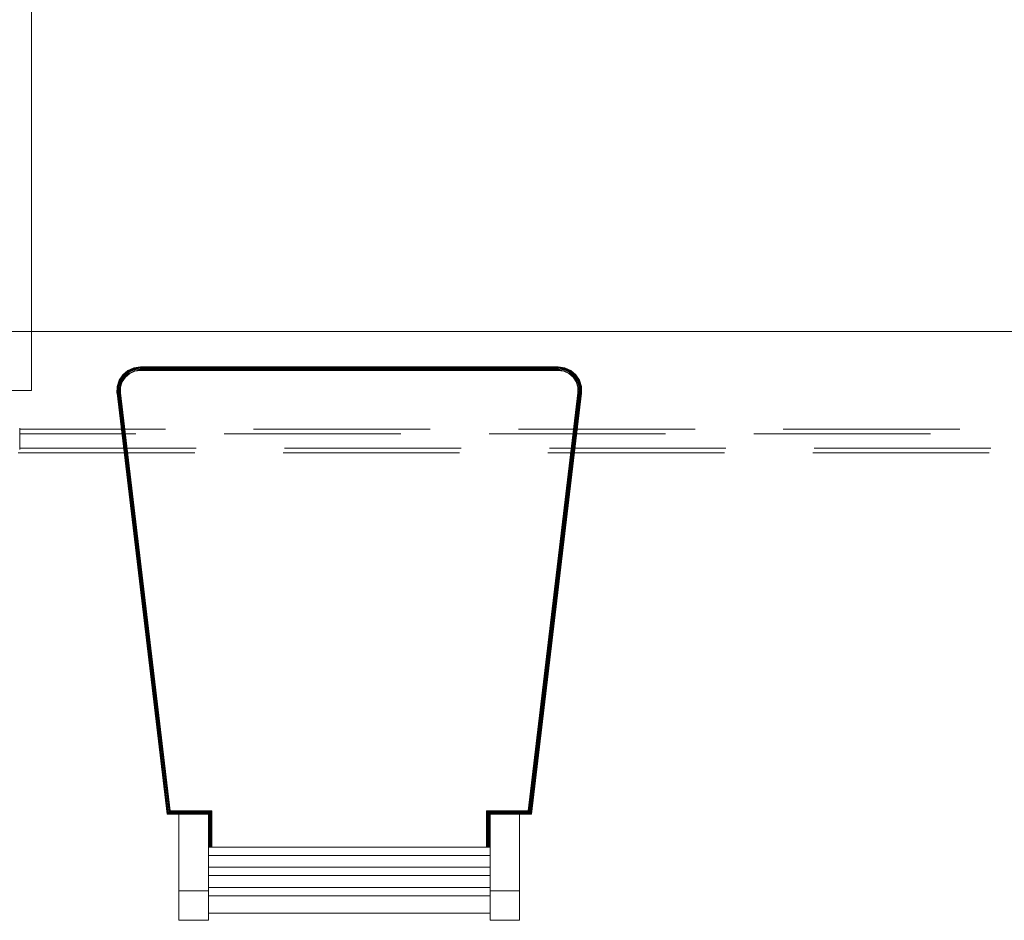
# Model space of a CAD drawing. Header units: millimetres. Extents: x 25873 to 52219, y 4748 to 39565.
# Tile 12 of 133: x 27543 to 28380, y 32918 to 33682. Entities that reach past the tile are written whole.
import ezdxf

# ---------------------------------------------------------------- set-up
doc = ezdxf.new("R2010")
doc.units = ezdxf.units.MM
doc.linetypes.add('ADSK_Скрыто', pattern=[300, 150, -150])
doc.linetypes.add('ADSK_Штриховая_ш3 п1_5', pattern=[225, 150, -75])
for name, color, linetype, lineweight in [('A-DETL-____-HDLN', 90, 'ADSK_Скрыто', 9), ('A-DETL-____-MBND', 5, 'ADSK_Штриховая_ш3 п1_5', 20), ('I-FURN-____-OTLN', 30, 'Continuous', 20), ('M-EQPM-____-OTLN', 50, 'Continuous', 20)]:
    doc.layers.add(name, color=color, linetype=linetype, lineweight=lineweight)

# ---------------------------------------------------------------- blocks, each defined once
blk = doc.blocks.new('Прямая форма - V line-609739-В_Этаж 01_Отопление')
at = {"layer": 'I-FURN-____-OTLN', "color": 9}
for p, q in [((800, -400), (-800, -400)), ((-592.43, -436.72), (-588.15, -433.09)), ((-592.43, -436.72), (-588.15, -433.09)), ((-592.41, -436.74), (-588.14, -433.11)), ((-592.26, -436.87), (-588.03, -433.28)), ((-591.96, -437.14), (-587.82, -433.62)), ((-591.55, -437.51), (-587.52, -434.09)), ((-591.03, -437.96), (-587.16, -434.67)), ((-588.15, -433.09), (-583.03, -430.79)), ((-588.15, -433.09), (-583.03, -430.79)), ((-588.14, -433.11), (-588.15, -433.09)), ((-588.14, -433.11), (-583.03, -430.81)), ((-588.03, -433.28), (-588.14, -433.11)), ((-588.03, -433.28), (-582.97, -431.01)), ((-587.82, -433.62), (-588.03, -433.28)), ((-587.82, -433.62), (-582.86, -431.39)), ((-587.52, -434.09), (-587.82, -433.62)), ((-587.52, -434.09), (-582.71, -431.93)), ((-587.16, -434.67), (-587.52, -434.09)), ((-587.16, -434.67), (-582.51, -432.58)), ((-586.75, -435.32), (-587.16, -434.67)), ((-586.75, -435.32), (-582.3, -433.32)), ((-586.54, -435.65), (-582.19, -433.7)), ((-583.03, -430.79), (-577.48, -430)), ((-583.03, -430.79), (-577.48, -430)), ((-583.03, -430.81), (-577.48, -430.03)), ((-583.03, -430.81), (-583.03, -430.79)), ((-582.97, -431.01), (-583.03, -430.81)), ((-582.97, -431.01), (-577.46, -430.23)), ((-582.86, -431.39), (-582.97, -431.01)), ((-582.86, -431.39), (-577.43, -430.62)), ((-582.71, -431.93), (-582.86, -431.39)), ((-582.71, -431.93), (-577.4, -431.17)), ((-582.51, -432.58), (-582.71, -431.93)), ((-582.51, -432.58), (-577.35, -431.85)), ((-582.3, -433.32), (-582.51, -432.58)), ((-582.3, -433.32), (-577.29, -432.61)), ((-582.19, -433.7), (-582.3, -433.32)), ((-582.19, -433.7), (-577.27, -433)), ((-577.48, -430.03), (-577.48, -430)), ((-577.48, -430.03), (-222.52, -430.03)), ((-577.46, -430.23), (-577.48, -430.03)), ((-577.46, -430.23), (-222.54, -430.23)), ((-577.43, -430.62), (-577.46, -430.23)), ((-577.43, -430.62), (-222.57, -430.62)), ((-577.4, -431.17), (-577.43, -430.62)), ((-577.4, -431.17), (-222.6, -431.17)), ((-577.35, -431.85), (-577.4, -431.17)), ((-577.35, -431.85), (-222.65, -431.85)), ((-577.29, -432.61), (-577.35, -431.85)), ((-577.29, -432.61), (-222.71, -432.61)), ((-577.27, -433), (-577.29, -432.61)), ((-577.27, -433), (-222.73, -433)), ((-222.73, -433), (-222.71, -432.61)), ((-222.73, -433), (-217.81, -433.7)), ((-222.71, -432.61), (-222.65, -431.85)), ((-222.71, -432.61), (-217.7, -433.32)), ((-222.65, -431.85), (-222.6, -431.17)), ((-222.65, -431.85), (-217.49, -432.58)), ((-222.6, -431.17), (-222.57, -430.62)), ((-222.6, -431.17), (-217.29, -431.93)), ((-222.57, -430.62), (-222.54, -430.23)), ((-222.57, -430.62), (-217.14, -431.39)), ((-222.54, -430.23), (-222.52, -430.03)), ((-222.54, -430.23), (-217.03, -431.01)), ((-222.52, -430), (-216.97, -430.79)), ((-222.52, -430), (-216.97, -430.79)), ((-222.52, -430.03), (-222.52, -430)), ((-222.52, -430.03), (-216.97, -430.81)), ((-217.81, -433.7), (-217.7, -433.32)), ((-217.81, -433.7), (-213.46, -435.65)), ((-217.7, -433.32), (-217.49, -432.58)), ((-217.7, -433.32), (-213.25, -435.32)), ((-217.49, -432.58), (-217.29, -431.93)), ((-217.49, -432.58), (-212.84, -434.67)), ((-217.29, -431.93), (-217.14, -431.39)), ((-217.29, -431.93), (-212.48, -434.09)), ((-217.14, -431.39), (-217.03, -431.01)), ((-217.14, -431.39), (-212.18, -433.62)), ((-217.03, -431.01), (-216.97, -430.81)), ((-217.03, -431.01), (-211.97, -433.28)), ((-216.97, -430.79), (-211.85, -433.09)), ((-216.97, -430.79), (-211.85, -433.09)), ((-216.97, -430.81), (-216.97, -430.79)), ((-216.97, -430.81), (-211.86, -433.11)), ((-213.25, -435.32), (-212.84, -434.67)), ((-212.84, -434.67), (-212.48, -434.09)), ((-212.84, -434.67), (-208.97, -437.96)), ((-212.48, -434.09), (-212.18, -433.62)), ((-212.48, -434.09), (-208.45, -437.51)), ((-212.18, -433.62), (-211.97, -433.28)), ((-212.18, -433.62), (-208.04, -437.14)), ((-211.97, -433.28), (-211.86, -433.11)), ((-211.97, -433.28), (-207.74, -436.87)), ((-211.86, -433.11), (-211.85, -433.09)), ((-211.86, -433.11), (-207.59, -436.74)), ((-211.85, -433.09), (-207.57, -436.72)), ((-211.85, -433.09), (-207.57, -436.72)), ((-597.21, -446.75), (-595.53, -441.4)), ((-597.21, -446.75), (-595.53, -441.4)), ((-597.19, -446.76), (-595.51, -441.41)), ((-596.98, -446.79), (-595.33, -441.5)), ((-596.59, -446.85), (-594.97, -441.67)), ((-596.04, -446.95), (-594.46, -441.91)), ((-595.53, -441.4), (-592.43, -436.72)), ((-595.53, -441.4), (-592.43, -436.72)), ((-595.51, -441.41), (-595.53, -441.4)), ((-595.51, -441.41), (-592.41, -436.74)), ((-595.33, -441.5), (-595.51, -441.41)), ((-595.37, -447.06), (-593.84, -442.2)), ((-595.33, -441.5), (-592.26, -436.87)), ((-594.97, -441.67), (-595.33, -441.5)), ((-594.97, -441.67), (-591.96, -437.14)), ((-594.46, -441.91), (-594.97, -441.67)), ((-594.61, -447.18), (-593.16, -442.53)), ((-594.46, -441.91), (-591.55, -437.51)), ((-593.84, -442.2), (-594.46, -441.91)), ((-594.22, -447.25), (-592.8, -442.7)), ((-593.84, -442.2), (-591.03, -437.96)), ((-593.16, -442.53), (-593.84, -442.2)), ((-593.16, -442.53), (-590.46, -438.47)), ((-592.8, -442.7), (-593.16, -442.53)), ((-592.8, -442.7), (-590.17, -438.73)), ((-592.41, -436.74), (-592.43, -436.72)), ((-592.26, -436.87), (-592.41, -436.74)), ((-591.96, -437.14), (-592.26, -436.87)), ((-591.55, -437.51), (-591.96, -437.14)), ((-591.03, -437.96), (-591.55, -437.51)), ((-590.46, -438.47), (-591.03, -437.96)), ((-590.46, -438.47), (-586.75, -435.32)), ((-590.17, -438.73), (-590.46, -438.47)), ((-590.17, -438.73), (-586.54, -435.65)), ((-586.54, -435.65), (-586.75, -435.32)), ((-213.46, -435.65), (-213.25, -435.32)), ((-213.46, -435.65), (-209.83, -438.73)), ((-213.25, -435.32), (-209.54, -438.47)), ((-209.83, -438.73), (-209.54, -438.47)), ((-209.83, -438.73), (-207.2, -442.7)), ((-209.54, -438.47), (-208.97, -437.96)), ((-209.54, -438.47), (-206.84, -442.53)), ((-208.97, -437.96), (-208.45, -437.51)), ((-208.97, -437.96), (-206.16, -442.2)), ((-208.45, -437.51), (-208.04, -437.14)), ((-208.45, -437.51), (-205.54, -441.91)), ((-208.04, -437.14), (-207.74, -436.87)), ((-208.04, -437.14), (-205.03, -441.67)), ((-207.74, -436.87), (-207.59, -436.74)), ((-207.74, -436.87), (-204.67, -441.5)), ((-207.59, -436.74), (-207.57, -436.72)), ((-207.59, -436.74), (-204.49, -441.41)), ((-207.57, -436.72), (-204.47, -441.4)), ((-207.57, -436.72), (-204.47, -441.4)), ((-207.2, -442.7), (-206.84, -442.53)), ((-207.2, -442.7), (-205.78, -447.25)), ((-206.84, -442.53), (-206.16, -442.2)), ((-206.84, -442.53), (-205.39, -447.18)), ((-206.16, -442.2), (-205.54, -441.91)), ((-206.16, -442.2), (-204.63, -447.06)), ((-205.54, -441.91), (-205.03, -441.67)), ((-205.54, -441.91), (-203.96, -446.95)), ((-205.03, -441.67), (-204.67, -441.5)), ((-205.03, -441.67), (-203.41, -446.85)), ((-204.67, -441.5), (-204.49, -441.41)), ((-204.67, -441.5), (-203.02, -446.79)), ((-204.49, -441.41), (-204.47, -441.4)), ((-204.49, -441.41), (-202.81, -446.76)), ((-204.47, -441.4), (-202.79, -446.75)), ((-204.47, -441.4), (-202.79, -446.75)), ((-597.34, -452.36), (-597.21, -446.75)), ((-597.34, -452.36), (-597.21, -446.75)), ((-597.31, -452.36), (-597.19, -446.76)), ((-597.19, -446.76), (-597.21, -446.75)), ((-596.98, -446.79), (-597.19, -446.76)), ((-597.11, -452.35), (-596.98, -446.79)), ((-596.59, -446.85), (-596.98, -446.79)), ((-596.72, -452.33), (-596.59, -446.85)), ((-596.04, -446.95), (-596.59, -446.85)), ((-596.16, -452.31), (-596.04, -446.95)), ((-595.37, -447.06), (-596.04, -446.95)), ((-595.48, -452.27), (-595.37, -447.06)), ((-594.61, -447.18), (-595.37, -447.06)), ((-594.73, -452.24), (-594.61, -447.18)), ((-594.22, -447.25), (-594.61, -447.18)), ((-594.33, -452.22), (-594.22, -447.25)), ((-205.78, -447.25), (-205.39, -447.18)), ((-205.78, -447.25), (-205.67, -452.22)), ((-205.39, -447.18), (-204.63, -447.06)), ((-205.39, -447.18), (-205.27, -452.24)), ((-204.63, -447.06), (-203.96, -446.95)), ((-204.63, -447.06), (-204.52, -452.27)), ((-203.96, -446.95), (-203.41, -446.85)), ((-203.96, -446.95), (-203.84, -452.31)), ((-203.41, -446.85), (-203.02, -446.79)), ((-203.41, -446.85), (-203.28, -452.33)), ((-203.02, -446.79), (-202.81, -446.76)), ((-203.02, -446.79), (-202.89, -452.35)), ((-202.81, -446.76), (-202.79, -446.75)), ((-202.81, -446.76), (-202.69, -452.36)), ((-202.79, -446.75), (-202.66, -452.36)), ((-202.79, -446.75), (-202.66, -452.36)), ((-597.34, -452.36), (-597.31, -452.36)), ((-597.31, -452.36), (-597.11, -452.35)), ((-554.74, -809.97), (-597.31, -452.36)), ((-597.11, -452.35), (-596.72, -452.33)), ((-554.56, -809.77), (-597.11, -452.35)), ((-596.72, -452.33), (-596.16, -452.31)), ((-554.21, -809.38), (-596.72, -452.33)), ((-596.16, -452.31), (-595.48, -452.27)), ((-553.72, -808.83), (-596.16, -452.31)), ((-595.48, -452.27), (-594.73, -452.24)), ((-553.12, -808.15), (-595.48, -452.27)), ((-594.73, -452.24), (-594.33, -452.22)), ((-552.45, -807.39), (-594.73, -452.24)), ((-552.1, -807), (-594.33, -452.22)), ((-205.67, -452.22), (-247.9, -807)), ((-205.27, -452.24), (-247.55, -807.39)), ((-204.52, -452.27), (-246.88, -808.15)), ((-203.84, -452.31), (-246.28, -808.83)), ((-203.28, -452.33), (-245.79, -809.38)), ((-202.89, -452.35), (-245.44, -809.77)), ((-202.69, -452.36), (-245.26, -809.97)), ((-205.67, -452.22), (-205.27, -452.24)), ((-205.27, -452.24), (-204.52, -452.27)), ((-204.52, -452.27), (-203.84, -452.31)), ((-203.84, -452.31), (-203.28, -452.33)), ((-203.28, -452.33), (-202.89, -452.35)), ((-202.89, -452.35), (-202.69, -452.36)), ((-202.69, -452.36), (-202.66, -452.36)), ((-554.74, -809.97), (-554.76, -810)), ((-554.56, -809.77), (-554.74, -809.97)), ((-544.69, -809.97), (-554.74, -809.97)), ((-554.21, -809.38), (-554.56, -809.77)), ((-519.46, -809.77), (-554.56, -809.77)), ((-553.72, -808.83), (-554.21, -809.38)), ((-519.07, -809.38), (-554.21, -809.38)), ((-553.12, -808.15), (-553.72, -808.83)), ((-518.52, -808.83), (-553.72, -808.83)), ((-552.45, -807.39), (-553.12, -808.15)), ((-517.84, -808.15), (-553.12, -808.15)), ((-552.1, -807), (-552.45, -807.39)), ((-517.08, -807.39), (-552.45, -807.39)), ((-516.69, -807), (-552.1, -807)), ((-544.69, -875), (-544.69, -810)), ((-544.69, -810), (-519.69, -810)), ((-519.67, -809.97), (-519.69, -810)), ((-519.69, -810), (-519.69, -875)), ((-519.46, -809.77), (-519.67, -809.97)), ((-519.07, -809.38), (-519.46, -809.77)), ((-519.46, -837.78), (-519.46, -809.77)), ((-518.52, -808.83), (-519.07, -809.38)), ((-519.07, -837.78), (-519.07, -809.38)), ((-517.84, -808.15), (-518.52, -808.83)), ((-518.52, -837.78), (-518.52, -808.83)), ((-517.08, -807.39), (-517.84, -808.15)), ((-517.84, -837.78), (-517.84, -808.15)), ((-516.69, -807), (-517.08, -807.39)), ((-517.08, -837.78), (-517.08, -807.39)), ((-516.69, -837.78), (-516.69, -807)), ((-247.9, -807), (-283.31, -807)), ((-283.31, -807), (-282.92, -807.39)), ((-283.31, -807), (-283.31, -837.78)), ((-247.55, -807.39), (-282.92, -807.39)), ((-282.92, -807.39), (-282.16, -808.15)), ((-282.92, -807.39), (-282.92, -837.78)), ((-246.88, -808.15), (-282.16, -808.15)), ((-282.16, -808.15), (-281.48, -808.83)), ((-282.16, -808.15), (-282.16, -837.78)), ((-246.28, -808.83), (-281.48, -808.83)), ((-281.48, -808.83), (-280.93, -809.38)), ((-281.48, -808.83), (-281.48, -837.78)), ((-245.79, -809.38), (-280.93, -809.38)), ((-280.93, -809.38), (-280.54, -809.77)), ((-280.93, -809.38), (-280.93, -837.78)), ((-245.44, -809.77), (-280.54, -809.77)), ((-280.54, -809.77), (-280.33, -809.97)), ((-280.54, -809.77), (-280.54, -837.78)), ((-280.33, -809.97), (-280.31, -810)), ((-280.31, -875), (-280.31, -810)), ((-280.31, -810), (-255.31, -810)), ((-245.26, -809.97), (-255.31, -809.97)), ((-255.31, -810), (-255.31, -875)), ((-247.9, -807), (-247.55, -807.39)), ((-247.55, -807.39), (-246.88, -808.15)), ((-246.88, -808.15), (-246.28, -808.83)), ((-246.28, -808.83), (-245.79, -809.38)), ((-245.79, -809.38), (-245.44, -809.77)), ((-245.44, -809.77), (-245.26, -809.97)), ((-245.26, -809.97), (-245.24, -810)), ((-519.69, -837.78), (-280.31, -837.78)), ((-519.69, -844.92), (-280.31, -844.92)), ((-519.69, -854.93), (-280.31, -854.93)), ((-519.69, -862.08), (-280.31, -862.08)), ((-544.69, -900), (-544.69, -875)), ((-544.69, -875), (-519.69, -875)), ((-519.69, -872.09), (-280.31, -872.09)), ((-519.69, -875), (-519.69, -900)), ((-280.31, -900), (-280.31, -875)), ((-280.31, -875), (-255.31, -875)), ((-255.31, -875), (-255.31, -900)), ((-519.69, -879.23), (-280.31, -879.23)), ((-280.31, -894.08), (-519.69, -894.08)), ((-544.69, -900), (-519.69, -900)), ((-280.31, -900), (-255.31, -900))]:
    blk.add_line(p, q, dxfattribs=at)
blk = doc.blocks.new('Прямая форма - FU - 059-609740-В_Этаж 01_Отопление')
blk.add_blockref('Прямая форма - V line-609739-В_Этаж 01_Отопление', (0, 0))
blk = doc.blocks.new('V line_ifc_RVT-1-В_Этаж 01_Отопление')
at = {"layer": 'I-FURN-____-OTLN', "color": 9, "lineweight": 20}
blk.add_blockref('Прямая форма - FU - 059-609740-В_Этаж 01_Отопление', (28223.24, 33817.63), dxfattribs=at)
blk = doc.blocks.new('ADSK_Радиатор универсальный_Боковое подключение_Клапаны - Радиатор 600х1000-V10-В_Этаж 01_Отопление')
at = {"layer": 'A-DETL-____-HDLN', "flags": 128}
for points in [[(-549.78, -20), (-549.85, -20), (-549.91, -20), (-549.95, -20), (-549.98, -20), (-550, -20), (-550, -20)], [(-550, -20), (-549.99, -20), (-549.97, -20), (-549.94, -20), (-549.89, -20), (-549.82, -20), (-549.74, -20)], [(-532.31, -20), (-532.22, -20), (-532.15, -20), (-532.09, -20), (-532.05, -20), (-532.02, -20), (-532, -20), (-532, -20)], [(-532, -20), (-532.01, -20), (-532.03, -20), (-532.06, -20), (-532.11, -20), (-532.18, -20), (-532.26, -20)]]:
    blk.add_lwpolyline(points, dxfattribs=at)
at = {"layer": 'M-EQPM-____-OTLN'}
for p, q in [((-500, 70), (-500, -30)), ((-500, -30), (-500, 70)), ((-500, -30), (500, -30)), ((500, -30), (-500, -30))]:
    blk.add_line(p, q, dxfattribs=at)
at = {"layer": 'M-EQPM-____-OTLN', "flags": 128}
for points in [[(-550, -20), (-550.2, -20)], [(-546.3, -20), (-546.58, -20), (-546.86, -20), (-547.13, -20), (-547.39, -20), (-547.64, -20), (-547.87, -20), (-548.1, -20), (-548.32, -20), (-548.52, -20), (-548.71, -20), (-548.89, -20), (-549.06, -20), (-549.21, -20), (-549.35, -20), (-549.48, -20), (-549.59, -20), (-549.69, -20), (-549.78, -20), (-549.85, -20), (-549.91, -20), (-549.95, -20), (-549.98, -20), (-550, -20), (-550, -20)], [(-550, -20), (-549.99, -20), (-549.97, -20), (-549.94, -20), (-549.89, -20), (-549.82, -20), (-549.74, -20), (-549.65, -20), (-549.54, -20), (-549.42, -20), (-549.29, -20), (-549.14, -20), (-548.98, -20), (-548.81, -20), (-548.63, -20), (-548.43, -20), (-548.22, -20), (-548, -20), (-547.77, -20), (-547.52, -20), (-547.27, -20), (-547.01, -20), (-546.73, -20), (-546.45, -20), (-546.16, -20), (-545.86, -20), (-545.56, -20), (-545.24, -20), (-544.92, -20), (-544.59, -20), (-544.26, -20), (-543.92, -20), (-543.58, -20), (-543.23, -20), (-542.88, -20), (-542.53, -20), (-542.17, -20), (-541.82, -20), (-541.46, -20), (-541.1, -20), (-540.74, -20), (-540.38, -20), (-540.02, -20), (-539.66, -20), (-539.31, -20), (-538.96, -20), (-538.61, -20), (-538.26, -20), (-537.92, -20), (-537.58, -20), (-537.25, -20), (-536.93, -20), (-536.61, -20), (-536.3, -20), (-536, -20), (-535.7, -20), (-535.42, -20), (-535.14, -20), (-534.87, -20), (-534.61, -20), (-534.36, -20), (-534.13, -20), (-533.9, -20), (-533.68, -20), (-533.48, -20), (-533.29, -20), (-533.11, -20), (-532.94, -20), (-532.79, -20), (-532.65, -20), (-532.52, -20), (-532.41, -20), (-532.31, -20), (-532.22, -20), (-532.15, -20), (-532.09, -20), (-532.05, -20), (-532.02, -20), (-532, -20), (-532, -20)], [(-532, -20), (-532.01, -20), (-532.03, -20), (-532.06, -20), (-532.11, -20), (-532.18, -20), (-532.26, -20), (-532.35, -20), (-532.46, -20), (-532.58, -20), (-532.71, -20), (-532.86, -20), (-533.02, -20), (-533.19, -20), (-533.37, -20), (-533.57, -20), (-533.78, -20), (-534, -20), (-534.23, -20), (-534.48, -20), (-534.73, -20), (-534.99, -20), (-535.27, -20), (-535.55, -20), (-535.84, -20)]]:
    blk.add_lwpolyline(points, dxfattribs=at)

msp = doc.modelspace()

# ---------------------------------------------------------------- linework, layer by layer
at = {"layer": 'A-DETL-____-MBND', "color": 10}
for p, q in [((30816.99, 33334.59), (27543.24, 33334.59)), ((27543.24, 33318.59), (30816.99, 33318.59))]:
    msp.add_line(p, q, dxfattribs=at)
at = {"layer": 'A-DETL-____-MBND'}
for p, q in [((30791.99, 33330.59), (27543.24, 33330.59)), ((27542.02, 33314.59), (30791.99, 33314.59))]:
    msp.add_line(p, q, dxfattribs=at)

# ---------------------------------------------------------------- block references
at = {"lineweight": 9}
msp.add_blockref('V line_ifc_RVT-1-В_Этаж 01_Отопление', (0, 0), dxfattribs=at)
at = {"layer": 'A-DETL-____-HDLN', "rotation": 89.99999999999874}
msp.add_blockref('ADSK_Радиатор универсальный_Боковое подключение_Клапаны - Радиатор 600х1000-V10-В_Этаж 01_Отопление', (27523.24, 33867.59), dxfattribs=at)

doc.saveas('drawing.dxf')
